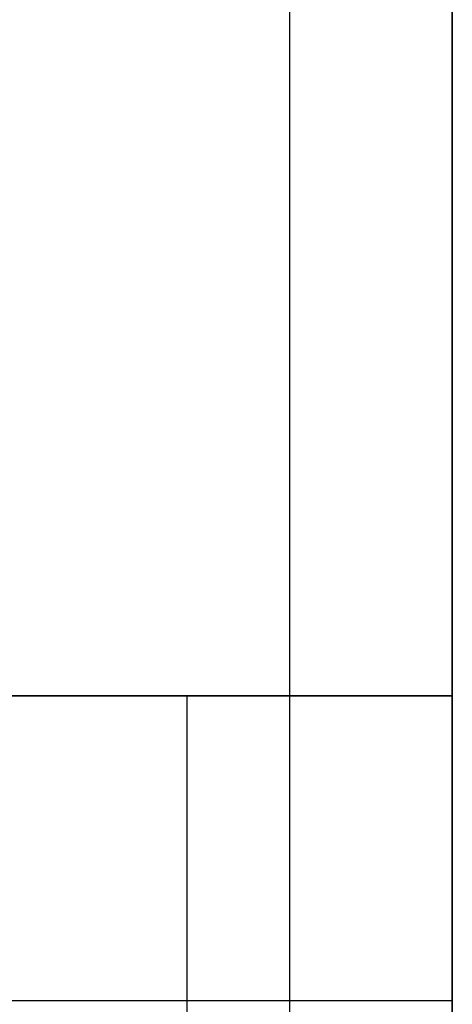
# Model space of a CAD drawing. Header units: millimetres. Extents: x -910 to 990, y -200 to 570.
# Tile 153 of 256: x 912 to 990, y 94 to 272. Entities that reach past the tile are written whole.
import ezdxf

# ---------------------------------------------------------------- set-up
doc = ezdxf.new("R2010")
doc.units = ezdxf.units.MM
doc.layers.add('IGES level 28', color=7, linetype='Continuous', true_color=0xc0c0c0)

msp = doc.modelspace()

# ---------------------------------------------------------------- linework, layer by layer
at = {"layer": 'IGES level 28', "extrusion": (1, 0, 0)}
msp.add_arc((150, 945, 942.18), 80, 90, 180, dxfattribs=at)
at = {"layer": 'IGES level 28', "extrusion": (-1, 0, 0)}
msp.add_arc((-150, 945, -990), 80, 0, 90, dxfattribs=at)
msp.add_arc((-150, 945, -990), 80, 0, 90, dxfattribs=at)
at = {"layer": 'IGES level 28', "extrusion": (0, 1, 0)}
msp.add_arc((-890, 385, 95), 100, 180, 270, dxfattribs=at)
at = {"layer": 'IGES level 28'}
for points in [[(960.71, -180, 314.29), (960.71, 95, 314.29), (960.71, 370, 314.29)], [(990, 370, 385), (990, 95, 385), (990, -180, 385)], [(990, 150, 1025), (990, 260, 1025), (990, 370, 1025)], [(990, 370, 385), (990, 95, 385), (990, -180, 385)], [(990, 370, 705), (990, 95, 705), (990, -180, 705)], [(990, 150, 1025), (990, 260, 1025), (990, 370, 1025)], [(990, 150, 1025), (950, 150, 1025), (910, 150, 1025)], [(910, 150, 1025), (950, 150, 1025), (990, 150, 1025)], [(990, 95, 385), (990, 95, 694.05), (990, 95, 1003.1)]]:
    msp.add_open_spline(points, degree=2, dxfattribs=at)

doc.saveas('drawing.dxf')
